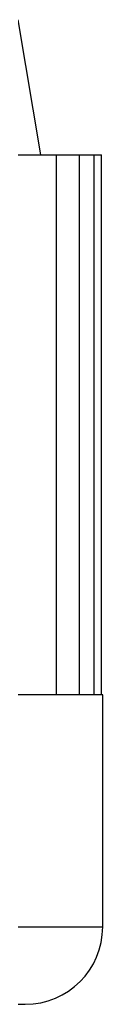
# Model space of a CAD drawing. Header units: millimetres. Extents: x 0 to 420, y 0 to 297.
# Tile 38 of 67: x 222.92 to 224.15, y 229.48 to 245.13. Entities that reach past the tile are written whole.
import ezdxf

# ---------------------------------------------------------------- set-up
doc = ezdxf.new("R2010")
doc.units = ezdxf.units.MM

msp = doc.modelspace()

# ---------------------------------------------------------------- linework, layer by layer
at = {"color": 7, "linetype": 'Continuous', "lineweight": 25}
for p, q in [((223.16912, 242.97975), (222.8114, 245.12605)), ((222.19351, 242.97975), (223.41355, 242.97975)), ((223.41355, 242.97975), (223.41355, 234.39455)), ((223.41355, 242.97975), (223.78019, 242.97975)), ((223.78019, 242.97975), (223.78019, 234.39455)), ((223.78019, 242.97975), (224.01347, 242.97975)), ((224.01347, 242.97975), (224.01347, 234.39455)), ((224.01347, 242.97975), (224.13247, 242.97975)), ((224.13247, 234.39455), (224.13247, 242.97975)), ((223.41355, 234.39455), (221.82768, 234.39455)), ((223.78019, 234.39455), (223.41355, 234.39455)), ((224.01347, 234.39455), (223.78019, 234.39455)), ((224.13247, 234.39455), (224.01347, 234.39455)), ((224.15284, 234.39455), (224.13247, 234.39455)), ((224.15284, 230.70559), (224.15284, 234.39455)), ((214.31563, 230.70559), (224.15284, 230.70559)), ((215.54528, 229.47594), (222.92318, 229.47594))]:
    msp.add_line(p, q, dxfattribs=at)
msp.add_arc((222.92318, 230.70559), 1.22965, 270, 0, dxfattribs=at)

doc.saveas('drawing.dxf')
